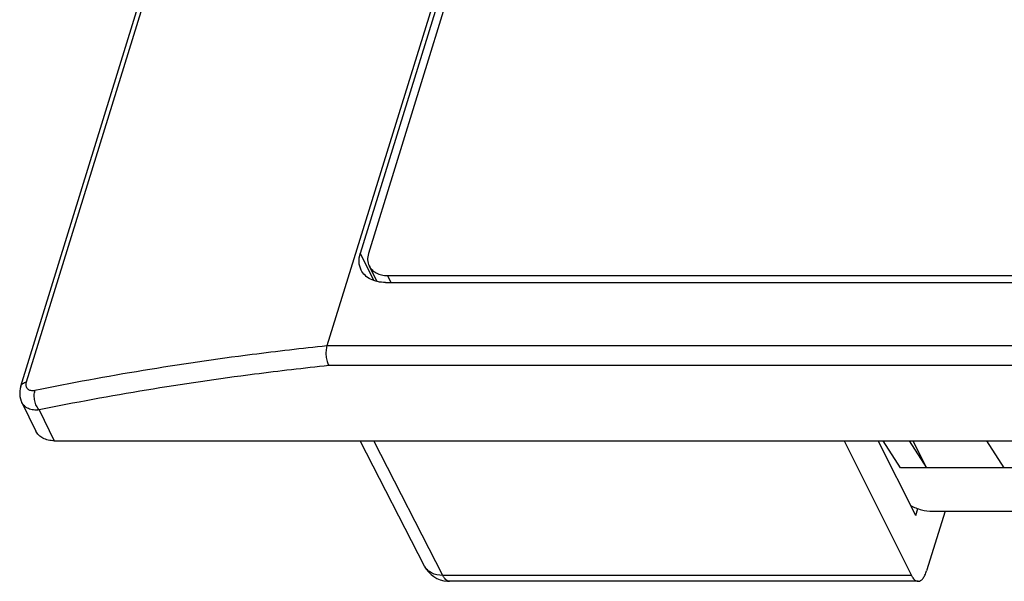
# Model space of a CAD drawing. Header units: inches. Extents: x 749 to 1245, y 24 to 374.
# Tile 80 of 145: x 1107 to 1142, y 124 to 144. Entities that reach past the tile are written whole.
import ezdxf

# ---------------------------------------------------------------- set-up
doc = ezdxf.new("R2010")
doc.units = ezdxf.units.IN
doc.header["$LTSCALE"] = 5
doc.header["$MEASUREMENT"] = 0
doc.layers.add('AM_0', color=7, linetype='CONTINUOUS', lineweight=30)

msp = doc.modelspace()

# ---------------------------------------------------------------- linework, layer by layer
at = {"layer": 'AM_0', "color": 7, "linetype": 'Continuous'}
for p, q in [((1133.434, 182.381), (1117.845, 131.934)), ((1106.944, 130.498), (1122.291, 180.161)), ((1132.585, 179.091), (1119.029, 135.224)), ((1132.878, 179.091), (1119.322, 135.224)), ((1107.15, 130.65), (1114.83, 155.496)), ((1119.029, 135.224), (1119.515, 134.26)), ((1119.345, 134.784), (1119.618, 134.228)), ((1120.001, 134.441), (1120.123, 134.192)), ((1120.001, 134.441), (1168.817, 134.441)), ((1119.924, 134.192), (1168.74, 134.192)), ((1169.424, 131.934), (1117.845, 131.934)), ((1169.422, 131.232), (1117.91, 131.232)), ((1106.977, 129.925), (1107.479, 128.902)), ((1107.598, 129.654), (1108.135, 128.559)), ((1108.135, 128.559), (1181.82, 128.559)), ((1121.316, 124.098), (1119.029, 128.559)), ((1121.966, 123.765), (1119.509, 128.559)), ((1136.257, 128.559), (1138.652, 123.765)), ((1138.807, 125.893), (1137.475, 128.559)), ((1138.266, 127.596), (1137.652, 128.559)), ((1138.573, 128.559), (1139.187, 127.596)), ((1138.706, 128.559), (1139.187, 127.596)), ((1141.951, 127.596), (1141.336, 128.559)), ((1142.872, 127.596), (1138.266, 127.596)), ((1138.807, 125.893), (1138.884, 126.141)), ((1139.85, 126.049), (1139.196, 123.932)), ((1139.409, 126.049), (1143.958, 126.049)), ((1138.652, 123.765), (1121.966, 123.765)), ((1138.891, 123.554), (1122.206, 123.554))]:
    msp.add_line(p, q, dxfattribs=at)
msp.add_lwpolyline([(1106.944, 130.498), (1106.924, 130.42), (1106.909, 130.324), (1106.905, 130.229), (1106.912, 130.137), (1106.931, 130.048), (1106.96, 129.964), (1106.978, 129.925)], dxfattribs=at)
for centre, radius, start, end in [((1122.206, 124.554), 1, 207.1432, 265.6818), ((1122.206, 124.556), 1.002, 265.6853, 269.9976)]:
    msp.add_arc(centre, radius, start, end, dxfattribs=at)
for points, knots in [([(1119.064, 134.636), (1119.02, 134.722), (1118.968, 134.923), (1118.999, 135.125), (1119.029, 135.224)], [0, 0, 0, 0, 0.48254, 1, 1, 1, 1]), ([(1119.322, 135.224), (1119.299, 135.15), (1119.276, 134.999), (1119.313, 134.849), (1119.345, 134.784)], [0, 0, 0, 0, 0.517356, 1, 1, 1, 1]), ([(1119.924, 134.192), (1119.83, 134.192), (1119.648, 134.21), (1119.398, 134.296), (1119.194, 134.438), (1119.098, 134.568), (1119.064, 134.636)], [0, 0, 0, 0, 0.277787, 0.53482, 0.77316, 1, 1, 1, 1]), ([(1119.345, 134.784), (1119.371, 134.731), (1119.444, 134.632), (1119.598, 134.522), (1119.79, 134.455), (1119.929, 134.441), (1120.001, 134.441)], [0, 0, 0, 0, 0.226861, 0.464994, 0.722162, 1, 1, 1, 1]), ([(1117.845, 131.934), (1116.954, 131.842), (1113.471, 131.437), (1110.007, 130.87), (1107.449, 130.345)], [0, 0, 0, 0, 0.255313, 1, 1, 1, 1]), ([(1117.845, 131.934), (1117.827, 131.878), (1117.807, 131.755), (1117.808, 131.568), (1117.84, 131.388), (1117.882, 131.278), (1117.91, 131.232)], [0, 0, 0, 0, 0.245127, 0.514971, 0.776743, 1, 1, 1, 1]), ([(1117.91, 131.232), (1117.027, 131.14), (1113.572, 130.738), (1110.135, 130.174), (1107.598, 129.654)], [0, 0, 0, 0, 0.255298, 1, 1, 1, 1]), ([(1106.944, 130.498), (1106.956, 130.536), (1107.016, 130.61), (1107.102, 130.64), (1107.15, 130.65)], [0, 0, 0, 0, 0.447003, 1, 1, 1, 1]), ([(1107.449, 130.345), (1107.401, 130.335), (1107.308, 130.328), (1107.18, 130.385), (1107.121, 130.512), (1107.136, 130.603), (1107.15, 130.65)], [0, 0, 0, 0, 0.27675, 0.505166, 0.728464, 1, 1, 1, 1]), ([(1107.598, 129.654), (1107.559, 129.697), (1107.494, 129.802), (1107.436, 129.979), (1107.416, 130.166), (1107.432, 130.29), (1107.449, 130.345)], [0, 0, 0, 0, 0.235412, 0.497859, 0.76147, 1, 1, 1, 1]), ([(1107.598, 129.654), (1107.53, 129.647), (1107.399, 129.647), (1107.217, 129.694), (1107.069, 129.786), (1107.001, 129.876), (1106.978, 129.924)], [0, 0, 0, 0, 0.28398, 0.540888, 0.775293, 1, 1, 1, 1]), ([(1108.135, 128.559), (1108.063, 128.559), (1107.924, 128.573), (1107.733, 128.64), (1107.578, 128.749), (1107.505, 128.849), (1107.479, 128.902)], [0, 0, 0, 0, 0.277838, 0.535006, 0.773139, 1, 1, 1, 1]), ([(1138.627, 126.253), (1138.748, 126.187), (1139.003, 126.088), (1139.274, 126.049), (1139.409, 126.049)], [0, 0, 0, 0, 0.505432, 1, 1, 1, 1]), ([(1121.966, 123.765), (1121.831, 123.765), (1121.627, 123.802), (1121.415, 123.949), (1121.342, 124.046), (1121.316, 124.098)], [0, 0, 0, 0, 0.532432, 0.771702, 1, 1, 1, 1]), ([(1122.206, 123.554), (1122.184, 123.554), (1122.137, 123.565), (1122.073, 123.609), (1122.015, 123.678), (1121.982, 123.734), (1121.966, 123.765)], [0, 0, 0, 0, 0.196221, 0.419045, 0.685302, 1, 1, 1, 1]), ([(1138.652, 123.765), (1138.667, 123.734), (1138.7, 123.678), (1138.758, 123.609), (1138.822, 123.565), (1138.869, 123.554), (1138.891, 123.554)], [0, 0, 0, 0, 0.314698, 0.580975, 0.803793, 1, 1, 1, 1]), ([(1138.891, 123.554), (1138.921, 123.554), (1138.989, 123.576), (1139.071, 123.658), (1139.143, 123.781), (1139.179, 123.878), (1139.196, 123.932)], [0, 0, 0, 0, 0.176391, 0.392845, 0.667507, 1, 1, 1, 1])]:
    msp.add_open_spline(points, degree=3, knots=knots, dxfattribs=at)

doc.saveas('drawing.dxf')
